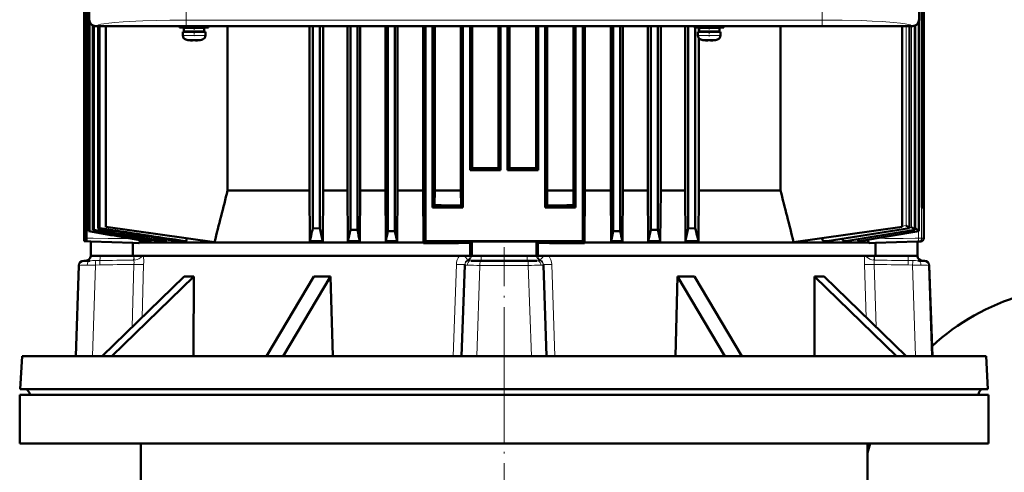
# Model space of a CAD drawing. Extents: x -2073 to 2460, y -1789 to 708.
# Tile 64 of 93: x -503 to -199, y 304 to 444. Entities that reach past the tile are written whole.
import ezdxf

# ---------------------------------------------------------------- set-up
doc = ezdxf.new("R2010")
doc.units = 0
doc.linetypes.add('DASHDOT', pattern=[18.5, 12, -3, 0.5, -3])

msp = doc.modelspace()

# ---------------------------------------------------------------- linework, layer by layer
at = {"color": 7, "lineweight": 50}
for p, q in [((-482.83, 385.89), (-482.83, 617.24)), ((-482.7, 376.39), (-482.7, 617.23)), ((-224.05, 617.24), (-224.05, 385.89)), ((-483.24, 495.39), (-483.24, 385.89)), ((-482, 378.49), (-482, 496.89)), ((-223.64, 495.39), (-223.64, 385.89)), ((-483.31, 489.59), (-483.31, 397.39)), ((-223.58, 489.59), (-223.58, 397.39)), ((-483.44, 484.13), (-483.44, 397.39)), ((-483.44, 484.09), (-483.44, 375.39)), ((-223.44, 484.13), (-223.44, 397.39)), ((-223.44, 484.09), (-223.44, 376.35)), ((-481.93, 443.89), (-481.93, 451.69)), ((-224.93, 451.69), (-224.93, 443.89)), ((-481.8, 378.56), (-481.8, 443.17)), ((-224.97, 378.52), (-224.97, 443.5)), ((-480.79, 378.89), (-480.79, 442.08)), ((-480.51, 378.98), (-480.51, 441.97)), ((-467.14, 441.89), (-479.93, 441.89)), ((-226.96, 441.92), (-479.91, 441.92)), ((-479.13, 379.39), (-479.13, 441.89)), ((-478.76, 441.89), (-478.76, 379.49)), ((-476.77, 379.89), (-476.77, 441.89)), ((-467.13, 441.92), (-467.14, 441.89)), ((-462.73, 441.89), (-467.14, 441.89)), ((-462.73, 441.89), (-462.74, 441.92)), ((-350.14, 441.89), (-462.73, 441.89)), ((-453.93, 441.89), (-453.93, 441.46)), ((-449.43, 441.46), (-453.93, 441.46)), ((-452.93, 440.16), (-452.93, 439.03)), ((-452.93, 440.16), (-449.43, 440.16)), ((-449.43, 441.36), (-452.58, 441.36)), ((-452.58, 441.36), (-452.58, 440.26)), ((-449.43, 440.26), (-452.58, 440.26)), ((-451.43, 441.36), (-451.43, 441.46)), ((-451.43, 440.16), (-451.43, 440.26)), ((-449.43, 441.46), (-444.93, 441.46)), ((-449.43, 441.36), (-446.28, 441.36)), ((-449.43, 440.26), (-446.28, 440.26)), ((-445.93, 440.16), (-449.43, 440.16)), ((-447.43, 441.36), (-447.43, 441.46)), ((-447.43, 440.16), (-447.43, 440.26)), ((-446.28, 441.36), (-446.28, 440.26)), ((-445.93, 439.03), (-445.93, 440.16)), ((-444.93, 441.46), (-444.93, 441.89)), ((-439.04, 391.08), (-439.04, 441.89)), ((-413.73, 441.89), (-413.73, 391.08)), ((-412.67, 441.89), (-412.67, 379.49)), ((-410.47, 441.89), (-410.47, 379.39)), ((-409.48, 441.89), (-409.48, 391.08)), ((-401.94, 441.89), (-401.94, 391.08)), ((-401.04, 441.89), (-401.04, 378.98)), ((-398.84, 441.89), (-398.84, 378.89)), ((-398, 441.89), (-398, 391.08)), ((-390.19, 441.89), (-390.19, 391.08)), ((-389.42, 441.89), (-389.42, 378.56)), ((-387.22, 441.89), (-387.22, 378.49)), ((-386.48, 441.89), (-386.48, 391.08)), ((-378.48, 441.89), (-378.48, 391.08)), ((-377.79, 441.89), (-377.79, 375.39)), ((-375.59, 441.89), (-375.59, 385.89)), ((-374.93, 441.89), (-374.93, 391.08)), ((-366.8, 441.89), (-366.8, 391.08)), ((-366.17, 441.89), (-366.17, 385.89)), ((-363.97, 441.89), (-363.97, 397.39)), ((-363.35, 441.89), (-363.35, 398.01)), ((-355.16, 398), (-355.16, 441.89)), ((-354.54, 441.89), (-354.54, 397.39)), ((-352.34, 441.89), (-352.34, 397.39)), ((-351.73, 398), (-351.73, 441.89)), ((-350.13, 441.92), (-350.14, 441.89)), ((-345.73, 441.89), (-350.14, 441.89)), ((-345.73, 441.89), (-345.74, 441.92)), ((-237.14, 441.89), (-345.73, 441.89)), ((-343.54, 441.89), (-343.54, 398.01)), ((-342.92, 441.89), (-342.92, 397.39)), ((-340.72, 441.89), (-340.72, 385.89)), ((-340.09, 441.89), (-340.09, 391.08)), ((-331.96, 441.89), (-331.96, 391.08)), ((-331.29, 441.89), (-331.29, 385.89)), ((-329.09, 441.89), (-329.09, 375.39)), ((-328.41, 441.89), (-328.41, 391.08)), ((-320.4, 441.89), (-320.4, 391.08)), ((-319.67, 441.89), (-319.67, 378.49)), ((-317.47, 441.89), (-317.47, 378.56)), ((-316.7, 441.89), (-316.7, 391.08)), ((-308.88, 441.89), (-308.88, 391.08)), ((-308.04, 441.89), (-308.04, 378.89)), ((-305.84, 441.89), (-305.84, 378.98)), ((-304.95, 441.89), (-304.95, 391.08)), ((-297.4, 441.89), (-297.4, 391.08)), ((-296.42, 441.89), (-296.42, 379.39)), ((-294.43, 441.46), (-294.43, 441.89)), ((-294.43, 441.46), (-289.93, 441.46)), ((-294.22, 441.46), (-294.22, 379.49)), ((-293.43, 440.16), (-289.93, 440.16)), ((-293.43, 439.03), (-293.43, 440.16)), ((-293.16, 441.46), (-293.16, 440.16)), ((-289.93, 441.36), (-293.08, 441.36)), ((-293.08, 440.26), (-293.08, 441.36)), ((-293.08, 440.26), (-289.93, 440.26)), ((-291.93, 441.46), (-291.93, 441.36)), ((-291.93, 440.26), (-291.93, 440.16)), ((-285.43, 441.46), (-289.93, 441.46)), ((-286.78, 441.36), (-289.93, 441.36)), ((-286.78, 440.26), (-289.93, 440.26)), ((-289.93, 440.16), (-286.43, 440.16)), ((-287.93, 441.46), (-287.93, 441.36)), ((-287.93, 440.26), (-287.93, 440.16)), ((-286.78, 440.26), (-286.78, 441.36)), ((-286.43, 440.16), (-286.43, 439.03)), ((-285.43, 441.89), (-285.43, 441.46)), ((-267.84, 391.08), (-267.84, 441.89)), ((-237.13, 441.92), (-237.14, 441.89)), ((-232.73, 441.89), (-237.14, 441.89)), ((-232.73, 441.89), (-232.74, 441.92)), ((-226.93, 441.89), (-232.73, 441.89)), ((-230.18, 379.89), (-230.18, 441.89)), ((-227.93, 379.44), (-227.93, 441.89)), ((-226.23, 378.93), (-226.23, 442.02)), ((-451.35, 437.63), (-451.36, 437.62)), ((-449.93, 437.48), (-449.93, 437.63)), ((-448.93, 437.48), (-448.93, 437.63)), ((-447.5, 437.62), (-447.51, 437.63)), ((-293.16, 438.24), (-293.16, 391.08)), ((-291.86, 437.62), (-291.85, 437.63)), ((-290.43, 437.48), (-290.43, 437.63)), ((-289.43, 437.48), (-289.43, 437.63)), ((-288.01, 437.63), (-288, 437.62)), ((-483.44, 397.39), (-483.31, 397.39)), ((-483.31, 397.39), (-483.44, 397.39)), ((-483.44, 397.39), (-483.31, 397.39)), ((-483.44, 397.39), (-483.31, 397.39)), ((-363.97, 397.39), (-363.35, 398.01)), ((-354.54, 397.39), (-363.97, 397.39)), ((-355.16, 398), (-354.54, 397.39)), ((-351.73, 398), (-352.34, 397.39)), ((-342.92, 397.39), (-352.34, 397.39)), ((-342.92, 397.39), (-343.54, 398.01)), ((-223.58, 397.39), (-223.44, 397.39)), ((-223.44, 397.39), (-223.58, 397.39)), ((-223.58, 397.39), (-223.44, 397.39)), ((-223.58, 397.39), (-223.44, 397.39)), ((-439.04, 391.08), (-413.73, 391.08)), ((-413.73, 391.08), (-413.6, 375.4)), ((-409.48, 391.08), (-409.6, 375.4)), ((-409.48, 391.08), (-401.94, 391.08)), ((-401.94, 391.08), (-401.82, 375.4)), ((-398, 391.08), (-398.11, 375.4)), ((-398, 391.08), (-390.19, 391.08)), ((-390.19, 391.08), (-390.08, 375.4)), ((-386.48, 391.08), (-386.59, 375.4)), ((-386.48, 391.08), (-378.48, 391.08)), ((-378.37, 375.03), (-378.48, 391.08)), ((-374.93, 391.08), (-374.96, 386.52)), ((-374.93, 391.08), (-366.8, 391.08)), ((-366.8, 391.08), (-366.77, 386.49)), ((-340.09, 391.08), (-340.12, 386.49)), ((-340.09, 391.08), (-331.96, 391.08)), ((-331.96, 391.08), (-331.93, 386.52)), ((-328.52, 375.03), (-328.41, 391.08)), ((-328.41, 391.08), (-320.4, 391.08)), ((-320.4, 391.08), (-320.3, 375.4)), ((-316.7, 391.08), (-316.81, 375.4)), ((-316.7, 391.08), (-308.88, 391.08)), ((-308.88, 391.08), (-308.77, 375.4)), ((-304.95, 391.08), (-305.07, 375.4)), ((-304.95, 391.08), (-297.4, 391.08)), ((-297.4, 391.08), (-297.29, 375.4)), ((-293.16, 391.08), (-293.28, 375.4)), ((-293.16, 391.08), (-267.84, 391.08)), ((-483.24, 385.89), (-482.83, 385.9)), ((-482.83, 385.89), (-483.24, 385.89)), ((-375.59, 385.89), (-374.96, 386.52)), ((-375.59, 385.89), (-366.17, 385.89)), ((-366.17, 385.89), (-366.77, 386.49)), ((-340.72, 385.89), (-340.12, 386.49)), ((-331.29, 385.89), (-340.72, 385.89)), ((-331.29, 385.89), (-331.93, 386.52)), ((-224.05, 385.9), (-223.64, 385.89)), ((-224.05, 385.89), (-223.64, 385.89)), ((-481.9, 378.52), (-482, 378.49)), ((-481.8, 378.56), (-481.9, 378.52)), ((-480.51, 378.98), (-480.79, 378.89)), ((-478.76, 379.49), (-479.13, 379.39)), ((-443.09, 375.15), (-476.77, 379.89)), ((-412.67, 379.49), (-410.47, 379.39)), ((-398.84, 378.89), (-401.04, 378.98)), ((-389.42, 378.56), (-388.32, 378.52)), ((-388.32, 378.52), (-387.22, 378.49)), ((-386.59, 375.4), (-387.22, 378.49)), ((-320.3, 375.4), (-319.67, 378.49)), ((-318.57, 378.52), (-319.67, 378.49)), ((-317.47, 378.56), (-318.57, 378.52)), ((-305.84, 378.98), (-308.04, 378.89)), ((-294.22, 379.49), (-296.42, 379.39)), ((-263.79, 375.16), (-230.18, 379.89)), ((-253.44, 375.41), (-227.93, 379.44)), ((-247.65, 375.41), (-226.23, 378.93)), ((-243.34, 375.4), (-224.97, 378.52)), ((-227.94, 379.44), (-227.97, 379.45)), ((-227.97, 379.45), (-227.97, 379.45)), ((-227.94, 379.44), (-227.93, 379.44)), ((-227.93, 379.44), (-227.93, 379.44)), ((-226.26, 378.94), (-226.27, 378.95)), ((-226.25, 378.94), (-226.26, 378.94)), ((-226.24, 378.93), (-226.25, 378.94)), ((-226.24, 378.93), (-226.23, 378.93)), ((-226.23, 378.93), (-226.23, 378.93)), ((-224.99, 378.53), (-225, 378.53)), ((-224.98, 378.52), (-224.99, 378.53)), ((-224.99, 378.53), (-224.99, 378.53)), ((-224.98, 378.52), (-224.97, 378.52)), ((-224.98, 378.52), (-224.98, 378.52)), ((-482.76, 375.39), (-483.44, 375.39)), ((-483.44, 375.39), (-481.44, 375.32)), ((-468.45, 374.87), (-481.44, 375.32)), ((-481.44, 375.32), (-481.44, 370.89)), ((-466.36, 375.03), (-446.87, 375.03)), ((-463.99, 375.4), (-462.89, 375.4)), ((-462.89, 375.4), (-462.79, 375.89)), ((-459.86, 375.4), (-458.23, 375.4)), ((-458.23, 375.4), (-458.1, 376.01)), ((-454.27, 375.4), (-451.93, 375.4)), ((-451.72, 376.37), (-451.93, 375.4)), ((-446.87, 375.03), (-378.37, 375.03)), ((-413.6, 375.4), (-409.6, 375.4)), ((-409.67, 375.73), (-409.6, 375.4)), ((-401.82, 375.4), (-398.11, 375.4)), ((-390.08, 375.4), (-386.59, 375.4)), ((-378.37, 374.81), (-377.79, 375.39)), ((-378.37, 374.81), (-378.37, 375.03)), ((-329.09, 375.39), (-377.79, 375.39)), ((-363.9, 374.87), (-363.44, 375.32)), ((-363.44, 375.32), (-363.44, 370.89)), ((-342.99, 374.87), (-343.44, 375.32)), ((-343.44, 375.32), (-343.44, 370.89)), ((-328.52, 374.81), (-329.09, 375.39)), ((-328.52, 375.03), (-240.53, 375.03)), ((-328.52, 374.81), (-328.52, 375.03)), ((-320.3, 375.4), (-316.81, 375.4)), ((-308.77, 375.4), (-305.07, 375.4)), ((-297.21, 375.73), (-297.29, 375.4)), ((-297.29, 375.4), (-293.28, 375.4)), ((-254.13, 375.4), (-253.52, 375.4)), ((-248.03, 375.4), (-247.7, 375.4)), ((-247.7, 375.4), (-247.65, 375.41)), ((-243.54, 375.4), (-243.37, 375.4)), ((-243.37, 375.4), (-243.34, 375.4)), ((-225.44, 375.32), (-238.44, 374.87)), ((-224.41, 375.35), (-225.44, 375.32)), ((-225.44, 375.32), (-225.44, 370.89)), ((-468.45, 374.87), (-466.52, 374.82)), ((-468.45, 370.89), (-468.45, 374.87)), ((-363.9, 374.87), (-363.9, 370.89)), ((-342.99, 370.89), (-342.99, 374.87)), ((-238.44, 374.87), (-240.37, 374.82)), ((-238.44, 370.89), (-238.44, 374.87)), ((-483.41, 369.39), (-483.62, 369.39)), ((-481.75, 369.39), (-483.41, 369.39)), ((-468.45, 370.89), (-481.44, 370.89)), ((-481.44, 370.89), (-481.44, 370.84)), ((-468.45, 370.89), (-363.9, 370.89)), ((-363.9, 370.89), (-363.44, 370.89)), ((-363.6, 369.39), (-360.82, 369.39)), ((-363.44, 370.89), (-360.55, 370.89)), ((-346.07, 369.39), (-360.82, 369.39)), ((-360.55, 370.89), (-346.34, 370.89)), ((-346.34, 370.89), (-343.44, 370.89)), ((-343.29, 369.39), (-346.07, 369.39)), ((-342.99, 370.89), (-343.44, 370.89)), ((-342.99, 370.89), (-238.44, 370.89)), ((-225.44, 370.89), (-238.44, 370.89)), ((-225.44, 370.89), (-225.44, 370.84)), ((-225.13, 369.39), (-223.48, 369.39)), ((-223.27, 369.39), (-223.48, 369.39)), ((-485.12, 367.94), (-486.1, 339.89)), ((-366.6, 339.89), (-365.61, 368.01)), ((-365.61, 368.09), (-365.61, 368.24)), ((-365.61, 368.09), (-365.61, 368.01)), ((-341.28, 368.09), (-341.28, 368.24)), ((-341.28, 368.09), (-341.27, 368.01)), ((-340.29, 339.89), (-341.27, 368.01)), ((-221.77, 367.94), (-220.79, 339.89)), ((-452.53, 364.49), (-477.92, 339.89)), ((-449.53, 364.49), (-474.92, 339.89)), ((-427.04, 339.89), (-412.38, 364.49)), ((-407.19, 364.49), (-421.85, 339.89)), ((-407.19, 364.49), (-407.49, 364.48)), ((-407.19, 364.49), (-406.51, 339.89)), ((-299.7, 364.49), (-300.38, 339.89)), ((-299.7, 364.49), (-285.04, 339.89)), ((-294.5, 364.49), (-279.85, 339.89)), ((-257.36, 364.49), (-231.97, 339.89)), ((-254.36, 364.49), (-228.97, 339.89)), ((-502.71, 339.89), (-503.24, 329.67)), ((-502.71, 339.89), (-425.01, 339.89)), ((-425.01, 339.89), (-204.18, 339.89)), ((-204.18, 339.89), (-203.64, 329.67)), ((-503.24, 329.67), (-425.26, 329.67)), ((-425.26, 329.67), (-415.11, 329.67)), ((-415.11, 329.67), (-203.64, 329.67)), ((-503.43, 327.89), (-353.43, 327.89)), ((-503.43, 327.89), (-503.43, 312.89)), ((-500.34, 327.89), (-500.34, 327.99)), ((-500.34, 327.89), (-423.87, 327.89)), ((-423.87, 327.89), (-206.55, 327.89)), ((-353.43, 327.89), (-203.43, 327.89)), ((-340.38, 327.89), (-340.33, 327.89)), ((-206.55, 327.89), (-206.54, 327.99)), ((-203.43, 327.89), (-203.43, 312.89)), ((-503.43, 312.89), (-353.43, 312.89)), ((-465.93, 312.89), (-465.93, 297.89)), ((-353.43, 312.89), (-203.43, 312.89)), ((-240.93, 312.89), (-240.93, 297.89))]:
    msp.add_line(p, q, dxfattribs=at)
at = {"color": 7, "lineweight": 18}
for p, q in [((-224.13, 376.35), (-224.13, 617.23)), ((-451.9, 443.82), (-451.9, 445.82)), ((-254.97, 445.82), (-254.97, 443.82)), ((-254.97, 443.82), (-451.9, 443.82)), ((-225.96, 379.37), (-225.96, 442.14)), ((-225, 378.53), (-225, 443.38)), ((-224.98, 378.52), (-224.98, 443.48)), ((-479.83, 442), (-479.91, 441.92)), ((-228.94, 380.3), (-228.94, 441.89)), ((-227.99, 379.46), (-227.99, 441.89)), ((-227.94, 379.44), (-227.94, 441.89)), ((-227.23, 379.79), (-227.23, 441.89)), ((-226.96, 441.92), (-227.04, 442)), ((-226.27, 378.95), (-226.27, 442)), ((-226.24, 378.93), (-226.24, 442.01)), ((-449.46, 439.03), (-452.93, 439.03)), ((-452, 437.79), (-449.45, 437.79)), ((-449.46, 439.03), (-449.43, 439.03)), ((-449.45, 437.79), (-449.43, 437.79)), ((-449.43, 439.03), (-445.93, 439.03)), ((-449.43, 437.79), (-446.86, 437.79)), ((-289.93, 439.03), (-293.43, 439.03)), ((-289.93, 437.79), (-292.5, 437.79)), ((-289.9, 439.03), (-289.93, 439.03)), ((-289.91, 437.79), (-289.93, 437.79)), ((-287.36, 437.79), (-289.91, 437.79)), ((-286.43, 439.03), (-289.9, 439.03)), ((-253.52, 375.4), (-227.93, 379.44)), ((-247.7, 375.4), (-226.23, 378.93)), ((-243.54, 375.4), (-227.5, 378.11)), ((-243.37, 375.4), (-224.98, 378.52)), ((-230.13, 380.11), (-228.94, 380.3)), ((-227.93, 379.67), (-227.23, 379.79)), ((-227.5, 378.11), (-226.17, 378.33)), ((-226.23, 379.33), (-225.96, 379.37)), ((-226.17, 378.33), (-224.99, 378.53)), ((-225.09, 376.35), (-225.09, 378.5)), ((-466.52, 374.82), (-482.76, 375.39)), ((-235.53, 374.99), (-225.09, 375.35)), ((-226.19, 376.32), (-225.09, 376.35)), ((-224.13, 376.35), (-225.09, 376.35)), ((-224.41, 375.35), (-225.09, 375.35)), ((-223.44, 376.35), (-224.13, 376.35)), ((-240.37, 374.82), (-235.53, 374.99)), ((-478.57, 368.09), (-478.59, 369.46)), ((-478.55, 370.89), (-478.55, 370.84)), ((-468.13, 370.84), (-478.55, 370.84)), ((-468.13, 370.84), (-468.05, 370.84)), ((-468.05, 370.84), (-468.05, 370.89)), ((-364.75, 369.55), (-364.76, 369.54)), ((-364.05, 370.89), (-363.91, 370.84)), ((-363.91, 370.89), (-363.91, 370.84)), ((-363.91, 370.84), (-363.91, 370.84)), ((-363.91, 370.84), (-363.54, 370.84)), ((-363.54, 370.89), (-363.54, 370.84)), ((-360.55, 370.89), (-360.55, 370.84)), ((-360.55, 370.84), (-346.34, 370.84)), ((-360.55, 370.84), (-360.55, 369.39)), ((-346.34, 370.89), (-346.34, 370.84)), ((-346.34, 369.39), (-346.34, 370.84)), ((-343.34, 370.89), (-343.34, 370.84)), ((-342.98, 370.84), (-343.34, 370.84)), ((-342.98, 370.89), (-342.98, 370.84)), ((-342.98, 370.84), (-342.84, 370.89)), ((-342.98, 370.84), (-342.98, 370.84)), ((-342.14, 369.55), (-342.13, 369.54)), ((-238.84, 370.84), (-238.84, 370.89)), ((-238.75, 370.84), (-238.84, 370.84)), ((-238.75, 370.84), (-228.34, 370.84)), ((-228.34, 370.89), (-228.34, 370.84)), ((-228.32, 368.09), (-228.3, 369.46)), ((-485.82, 339.89), (-484.9, 367.94)), ((-484.9, 367.94), (-485.12, 367.94)), ((-480.84, 339.89), (-479.91, 368.01)), ((-478.57, 368.09), (-479.91, 368.01)), ((-468.63, 348.89), (-468.04, 368.24)), ((-465.56, 351.86), (-465.06, 368.24)), ((-368.21, 368.24), (-369.18, 339.89)), ((-361.92, 339.89), (-360.9, 367.94)), ((-353.44, 367.94), (-360.9, 367.94)), ((-345.98, 367.94), (-353.44, 367.94)), ((-344.97, 339.89), (-345.98, 367.94)), ((-338.68, 368.24), (-337.71, 339.89)), ((-241.32, 351.86), (-241.82, 368.24)), ((-238.26, 348.89), (-238.85, 368.24)), ((-228.32, 368.09), (-226.97, 368.01)), ((-226.05, 339.89), (-226.97, 368.01)), ((-221.06, 339.89), (-221.98, 367.94)), ((-221.77, 367.94), (-221.98, 367.94)), ((-500.34, 327.99), (-423.87, 327.99)), ((-423.87, 327.99), (-413.92, 327.99)), ((-413.92, 327.99), (-206.54, 327.99))]:
    msp.add_line(p, q, dxfattribs=at)
at = {"color": 7, "linetype": 'DASHDOT', "lineweight": 18}
for p, q in [((-451.9, 469.73), (-451.9, 441.65)), ((-254.97, 469.73), (-254.97, 441.66)), ((-353.44, 373.54), (-353.44, 323.74)), ((-353.43, 343.77), (-353.43, 153.22))]:
    msp.add_line(p, q, dxfattribs=at)
at = {"color": 7, "linetype": 'DASHDOT', "lineweight": 18, "ltscale": 0.085704}
msp.add_line((-289.93, 442.17), (-289.93, 438.75), dxfattribs=at)
at = {"color": 7, "linetype": 'DASHDOT', "lineweight": 18, "ltscale": 0.072885}
msp.add_line((-449.43, 441.7), (-449.43, 438.79), dxfattribs=at)
at = {"color": 7, "linetype": 'DASHDOT', "lineweight": 18, "ltscale": 0.000926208}
msp.add_line((-450.43, 437.48), (-450.43, 437.45), dxfattribs=at)
at = {"color": 7, "linetype": 'DASHDOT', "lineweight": 18, "ltscale": 0.000743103}
msp.add_line((-448.43, 437.45), (-448.43, 437.48), dxfattribs=at)
at = {"color": 7, "linetype": 'DASHDOT', "lineweight": 18, "ltscale": 0.000761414}
msp.add_line((-290.93, 437.48), (-290.93, 437.45), dxfattribs=at)
at = {"color": 7, "linetype": 'DASHDOT', "lineweight": 18, "ltscale": 0.000958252}
msp.add_line((-288.93, 437.48), (-288.93, 437.45), dxfattribs=at)
at = {"color": 7, "lineweight": 18}
for points in [[(-451.9, 443.82), (-456.9, 443.79), (-461.07, 443.71), (-465.26, 443.58), (-467.45, 443.49), (-471.43, 443.27), (-474.02, 443.06), (-475.85, 442.88), (-477.33, 442.68), (-478.3, 442.51), (-479.03, 442.35), (-479.55, 442.17), (-479.83, 442)], [(-227.04, 442), (-227.33, 442.17), (-227.69, 442.3), (-228.19, 442.43), (-229.27, 442.64), (-230.72, 442.84), (-232.86, 443.06), (-236.39, 443.33), (-239.43, 443.49), (-242.76, 443.62), (-248.75, 443.77), (-254.97, 443.82)], [(-248.03, 375.4), (-232.72, 377.89), (-226.26, 378.94)], [(-471.19, 376.3), (-476.02, 376.24), (-480.64, 376.32), (-482.7, 376.39)], [(-235.53, 376.3), (-231.7, 376.25), (-229.82, 376.25), (-226.19, 376.32)], [(-225.09, 375.35), (-225.09, 375.36), (-225.09, 375.36), (-225.09, 375.36), (-225.09, 375.37), (-225.08, 375.51), (-225.09, 376.31), (-225.09, 376.35)], [(-482.54, 367.96), (-482.47, 368.5), (-482.4, 368.76), (-482.29, 368.98), (-482.15, 369.19), (-481.98, 369.33), (-481.75, 369.39)], [(-478.55, 370.84), (-480.46, 370.82), (-481.41, 370.83), (-481.44, 370.83), (-481.44, 370.83), (-481.44, 370.84), (-481.44, 370.84)], [(-468.04, 368.24), (-468.02, 368.95), (-468.06, 369.24), (-468.16, 369.54)], [(-468.05, 370.84), (-468.01, 369.9), (-468, 369.55)], [(-465.49, 370.89), (-465.93, 370.41), (-466.5, 370.01), (-467.05, 369.76), (-467.52, 369.62), (-468, 369.55)], [(-365.71, 370.89), (-365.29, 370.42), (-364.97, 370), (-364.77, 369.65), (-364.75, 369.57), (-364.75, 369.55)], [(-364.87, 367.96), (-364.79, 368.4), (-364.6, 368.81), (-364.32, 369.12), (-363.97, 369.32), (-363.6, 369.39)], [(-363.6, 369.39), (-364.23, 369.4), (-364.41, 369.42)], [(-360.55, 370.84), (-362.48, 370.82), (-363.49, 370.83), (-363.53, 370.83), (-363.54, 370.84)], [(-343.34, 370.84), (-343.35, 370.83), (-343.4, 370.83), (-343.7, 370.82), (-346.29, 370.84), (-346.34, 370.84)], [(-342.48, 369.42), (-342.66, 369.4), (-343.29, 369.39)], [(-342.02, 367.96), (-342.09, 368.4), (-342.28, 368.81), (-342.56, 369.12), (-342.92, 369.32), (-343.29, 369.39)], [(-342.14, 369.55), (-342.14, 369.56), (-342.13, 369.6), (-342.04, 369.81), (-341.69, 370.31), (-341.17, 370.89)], [(-241.4, 370.89), (-241.06, 370.5), (-240.63, 370.16), (-240.13, 369.88), (-239.53, 369.66), (-238.89, 369.55)], [(-238.89, 369.55), (-238.86, 370.35), (-238.84, 370.84)], [(-238.85, 368.24), (-238.87, 368.95), (-238.83, 369.24), (-238.73, 369.54)], [(-225.44, 370.84), (-225.44, 370.83), (-225.44, 370.83), (-225.45, 370.83), (-225.49, 370.83), (-225.85, 370.82), (-228.34, 370.84)], [(-224.34, 367.96), (-224.41, 368.5), (-224.49, 368.76), (-224.59, 368.98), (-224.74, 369.19), (-224.91, 369.33), (-225.13, 369.39)], [(-482.54, 367.96), (-484.46, 367.96), (-484.83, 367.95), (-484.9, 367.94)], [(-365.61, 368.24), (-365.61, 368.24), (-365.61, 368.24), (-365.61, 368.23), (-365.63, 368.23), (-365.78, 368.21), (-366.75, 368.21), (-368.21, 368.24)], [(-364.87, 367.96), (-365.5, 367.97), (-365.58, 367.99), (-365.6, 367.99), (-365.61, 368), (-365.61, 368), (-365.61, 368.01)], [(-341.27, 368.01), (-341.28, 368), (-341.28, 368), (-341.3, 367.99), (-341.35, 367.98), (-341.54, 367.96), (-342.02, 367.96)], [(-341.28, 368.24), (-341.28, 368.24), (-341.28, 368.24), (-341.27, 368.23), (-341.26, 368.23), (-341.11, 368.21), (-340.13, 368.21), (-338.68, 368.24)], [(-224.34, 367.96), (-222.43, 367.96), (-222.06, 367.95), (-221.98, 367.94)]]:
    msp.add_lwpolyline(points, dxfattribs=at)
at = {"color": 7, "lineweight": 50}
for points in [[(-450.43, 437.48), (-450.1, 437.46), (-449.98, 437.46), (-449.95, 437.47), (-449.94, 437.47), (-449.93, 437.48), (-449.93, 437.48), (-449.93, 437.48)], [(-448.88, 437.46), (-448.91, 437.47), (-448.92, 437.47), (-448.93, 437.48), (-448.93, 437.48)], [(-448.43, 437.48), (-448.62, 437.46), (-448.86, 437.46), (-448.91, 437.47), (-448.92, 437.47), (-448.93, 437.48), (-448.93, 437.48), (-448.93, 437.48)], [(-290.93, 437.48), (-290.74, 437.46), (-290.5, 437.46), (-290.45, 437.47), (-290.44, 437.47), (-290.43, 437.48), (-290.43, 437.48), (-290.43, 437.48)], [(-289.38, 437.46), (-289.42, 437.47), (-289.43, 437.47), (-289.43, 437.48), (-289.43, 437.48), (-289.43, 437.48)], [(-288.93, 437.48), (-289.26, 437.46), (-289.38, 437.46), (-289.41, 437.47), (-289.42, 437.47), (-289.43, 437.48), (-289.43, 437.48), (-289.43, 437.48)], [(-227.99, 379.46), (-228.34, 379.78), (-228.94, 380.3)], [(-226.27, 378.95), (-226.42, 379.09), (-227.23, 379.79)], [(-225, 378.53), (-225.03, 378.56), (-225.15, 378.67), (-225.96, 379.37)], [(-482.7, 376.39), (-482.73, 375.57), (-482.75, 375.42), (-482.76, 375.39), (-482.76, 375.39), (-482.76, 375.39)], [(-466.36, 375.03), (-466.43, 374.89), (-466.47, 374.84), (-466.5, 374.82), (-466.52, 374.82)], [(-466.08, 375.76), (-466.22, 375.35), (-466.36, 375.03)], [(-255.14, 376.38), (-254.94, 375.98), (-254.68, 375.66), (-254.4, 375.47), (-254.13, 375.4)], [(-248.75, 376.14), (-248.52, 375.73), (-248.38, 375.58), (-248.24, 375.47), (-248.03, 375.4)], [(-244.04, 376), (-243.91, 375.74), (-243.77, 375.54), (-243.63, 375.43), (-243.54, 375.4)], [(-240.82, 375.83), (-240.68, 375.38), (-240.53, 375.03)], [(-240.53, 375.03), (-240.46, 374.89), (-240.42, 374.84), (-240.38, 374.82), (-240.37, 374.82)]]:
    msp.add_lwpolyline(points, dxfattribs=at)
for centre, radius, start, end in [((-479.93, 443.89), 2, 180.0019, 269.9981), ((-451.63, 439.03), 1.3, 180, 253.3985), ((-449.43, 446.41), 9, 253.3985, 257.6222), ((-449.43, 446.41), 8.99, 257.6503, 263.6107), ((-449.43, 446.41), 8.99, 257.6503, 263.6107), ((-449.97, 441.49), 4.04, 263.5178, 266.839), ((-449.43, 447.52), 9.9, 267.1058, 272.8956), ((-449.43, 447.52), 9.9, 267.106, 272.8938), ((-448.85, 441.04), 3.58, 272.1824, 275.7457), ((-449.43, 446.41), 8.99, 276.3893, 282.3497), ((-449.43, 446.41), 8.99, 276.3897, 282.3492), ((-449.43, 446.41), 9, 282.3778, 286.6016), ((-447.23, 439.03), 1.3, 286.6016, 360), ((-292.13, 439.03), 1.3, 180, 253.3985), ((-289.93, 446.41), 9, 253.3985, 257.6222), ((-289.93, 446.41), 8.99, 257.6508, 263.6103), ((-289.93, 446.41), 8.99, 257.6503, 263.6107), ((-290.49, 441.26), 3.8, 263.4171, 267.729), ((-289.93, 447.52), 9.9, 267.106, 272.8938), ((-289.93, 447.52), 9.9, 267.1058, 272.8956), ((-289.39, 441.49), 4.04, 273.1617, 276.4821), ((-289.93, 446.41), 8.99, 276.3893, 282.3497), ((-289.93, 446.41), 8.99, 276.3893, 282.3497), ((-289.93, 446.41), 9, 282.3778, 286.6016), ((-287.73, 439.03), 1.3, 286.6016, 360), ((-353.46, 4836.43), 4438.43, 269.87235, 269.97808), ((-353.43, 4836.43), 4438.43, 270.02192, 270.12765), ((2550.59, -376.86), 3086.69, 165.59384, 165.89894), ((-3257.97, -376.96), 3087.2, 14.10072, 14.40558), ((-353.85, 4702.83), 4316.36, 269.7198, 269.82852), ((-353.03, 4702.83), 4316.36, 270.17148, 270.2802), ((1745.46, 13316.87), 13128.72, 260.231775, 260.311518), ((661.37, 7173.7), 6890.63, 260.450293, 260.609765), ((659, 7151.62), 6867.97, 260.447179, 260.62417), ((205.86, 4584.68), 4261.34, 260.73112, 261.03455), ((209.79, 4595.32), 4271.85, 260.71946, 261.05714), ((-23.6, 3273.86), 2929.94, 261.063, 261.59366), ((-769.92, 458.98), 365.99, 347.0622, 347.456), ((113.47, 491.36), 535.77, 192.0631, 192.4631), ((-909.43, 487.73), 519.89, 347.5225, 347.9258), ((513.93, 568.27), 932.22, 191.72154, 191.94059), ((-1306.81, 568.97), 936.94, 348.07727, 348.2744), ((599.93, 568.97), 936.95, 191.72553, 191.92268), ((-1220.51, 568.21), 931.9, 348.05932, 348.27844), ((202.63, 487.74), 519.97, 192.0742, 192.4774), ((-820.32, 491.35), 535.73, 347.5368, 347.9369), ((58.87, 458.04), 361.72, 192.5416, 192.9401), ((-227.95, 379.49), 0.048, 221.5382, 251.5721), ((-659.62, 433.68), 252.83, 346.6729, 347.0537), ((-353.44, 11963.29), 11587.98, 269.950554, 270.049441), ((-48.88, 433.3), 251.17, 192.945, 193.3282), ((-253.52, 375.88), 0.474, 269.9632, 278.7787), ((-224.44, 376.35), 1, 272.0387, 359.9594), ((-353.84, -4087.41), 4462.29, 90.12915, 90.31498), ((-353.05, -4086.89), 4461.77, 89.68502, 89.87087), ((-483.62, 367.89), 1.5, 90, 178), ((-482.94, 370.89), 1.5, 270, 358), ((-223.94, 370.89), 1.5, 182, 270), ((-223.27, 367.89), 1.5, 2, 90), ((-451.04, 397.06), 32.61, 267.3785, 272.6521), ((50625.07, 181.32), 51074.92, 179.794512, 179.82212), ((-409.79, 461.99), 97.54, 268.4778, 271.3547), ((-297.1, 462.26), 97.8, 268.4748, 271.5193), ((-255.85, 397.06), 32.61, 267.3479, 272.6215), ((-51331.95, 181.32), 51074.92, 0.177886, 0.205482), ((-173.43, 291.48), 70, 106.2602, 132.6904), ((-502.34, 327.89), 2, 3, 63.135), ((-204.55, 327.89), 2, 116.8691, 177), ((-173.44, 291.48), 70, 162.1909, 164.6421)]:
    msp.add_arc(centre, radius, start, end, dxfattribs=at)
at = {"color": 7, "lineweight": 18}
for centre, radius, start, end in [((-1833.42, 10616.8), 10362.47, 278.823372, 278.912705), ((-468.36, 155.98), 220.34, 90.2512, 90.7372), ((-468.36, 156), 220.31, 90.2512, 90.7372), ((-525.79, 2190.02), 1834.84, 278.5145, 278.83649), ((-238.5, 173.45), 202.87, 89.1609, 89.8392), ((-225.13, 376.35), 1, 272.1055, 0.013), ((-481.72, 410.46), 41.07, 269.9456, 272.3446), ((-478.28, 332.33), 37.13, 90.4675, 92.7021), ((-678.39, 351.7), 199.15, 4.697, 5.105), ((-500.14, 4135.09), 3765.68, 270.32794, 270.48657), ((-468.28, 372.68), 3.14, 272.1367, 275.0707), ((-468.18, 379.74), 8.9, 270.8572, 276.1278), ((-495.13, 369.25), 30.09, 358.0709, 3.1183), ((-363.64, 368.09), 4.57, 142.2441, 178.137), ((-364.11, 368.19), 1.49, 115.5121, 178.089), ((-364.11, 368.04), 1.5, 108.0677, 177.9855), ((-364.12, 367.96), 1.5, 101.2636, 177.8996), ((-364.14, 370.78), 1.39, 243.5503, 251.548), ((-365.41, 370.9), 1.5, 296.0616, 357.8337), ((-363.78, 372.45), 3.1, 255.0583, 258.2168), ((-341.48, 370.9), 1.5, 182.1663, 243.9383), ((-343.11, 372.46), 3.1, 281.7864, 284.9382), ((-342.77, 367.96), 1.5, 2.1004, 78.7364), ((-342.75, 370.78), 1.39, 288.4565, 296.446), ((-342.78, 368.04), 1.5, 2.0144, 71.9323), ((-342.77, 368.19), 1.49, 1.9111, 64.4878), ((-343.28, 368.08), 4.61, 2.022, 37.5956), ((-211.75, 369.25), 30.09, 176.8817, 181.9291), ((-238.7, 379.71), 8.88, 263.8633, 269.1514), ((-238.61, 372.68), 3.14, 264.9293, 267.8632), ((-206.78, 4132.22), 3762.82, 269.51363, 269.67239), ((-228.6, 332.32), 37.15, 87.2983, 89.532), ((-28.48, 351.7), 199.16, 174.895, 175.303), ((-225.17, 410.46), 41.07, 267.6553, 270.0545), ((-482.19, 418.71), 50.75, 269.6005, 272.5686), ((-500.08, 2250.69), 1882.72, 270.65472, 270.97538), ((-364.36, 66.58), 301.38, 89.3419, 90.0963), ((-342.52, 66.58), 301.38, 89.9037, 90.6581), ((-206.78, 2252.07), 1884.11, 269.02474, 269.34518), ((-224.7, 418.7), 50.74, 267.4313, 270.3997)]:
    msp.add_arc(centre, radius, start, end, dxfattribs=at)
at = {"color": 7, "lineweight": 50}
for centre, major_axis, ratio, start_param, end_param in [((-479.9, 443.92), (1.42, 1.42), 0.995146, 2.358627, 3.924558), ((-226.97, 443.92), (1.42, -1.42), 0.995146, 5.50022, 7.06615), ((-226.93, 443.89), (1.41, 1.41), 0.999973, 3.927005, 5.497773)]:
    msp.add_ellipse(centre, major_axis=major_axis, ratio=ratio, start_param=start_param, end_param=end_param, dxfattribs=at)
at = {"color": 7, "lineweight": 18}
for centre, major_axis, ratio, start_param, end_param in [((-479.83, 443.99), (-1.41, 1.41), 0.995146, 0.787831, 2.353761), ((-227.04, 443.99), (-1.41, -1.41), 0.995146, 0.787831, 2.353761), ((-483.41, 367.89), (0, 1.5), 0.998394, 0, 1.53589), ((-478.6, 370.89), (0, 1.5), 0.034899, 3.456952, 4.677482), ((-468.18, 370.89), (0, 1.5), 0.034899, 3.589681, 4.677482), ((-365.41, 370.89), (0, -1.5), 0.999391, 0.448089, 1.53589), ((-365.04, 370.89), (0, -1.5), 0.999391, 0.315358, 1.53589), ((-360.82, 367.89), (0, 1.5), 0.056647, 0, 1.53589), ((-346.07, 367.89), (0, 1.5), 0.056647, 4.747296, 6.283185), ((-341.84, 370.89), (0, 1.5), 0.999391, 1.605703, 2.826233), ((-341.48, 370.89), (0, 1.5), 0.999391, 1.605704, 2.693504), ((-238.7, 370.89), (0, -1.5), 0.0349, 4.747296, 5.835096), ((-228.28, 370.89), (0, -1.5), 0.0349, 4.747296, 5.967827), ((-223.48, 367.89), (0, 1.5), 0.998394, 4.747296, 6.283185), ((-468.04, 368.34), (3, -0.09), 0.034883, 4.713473, 6.151646), ((-238.85, 368.34), (3, 0.09), 0.034883, 3.273131, 4.711304)]:
    msp.add_ellipse(centre, major_axis=major_axis, ratio=ratio, start_param=start_param, end_param=end_param, dxfattribs=at)

doc.saveas('drawing.dxf')
